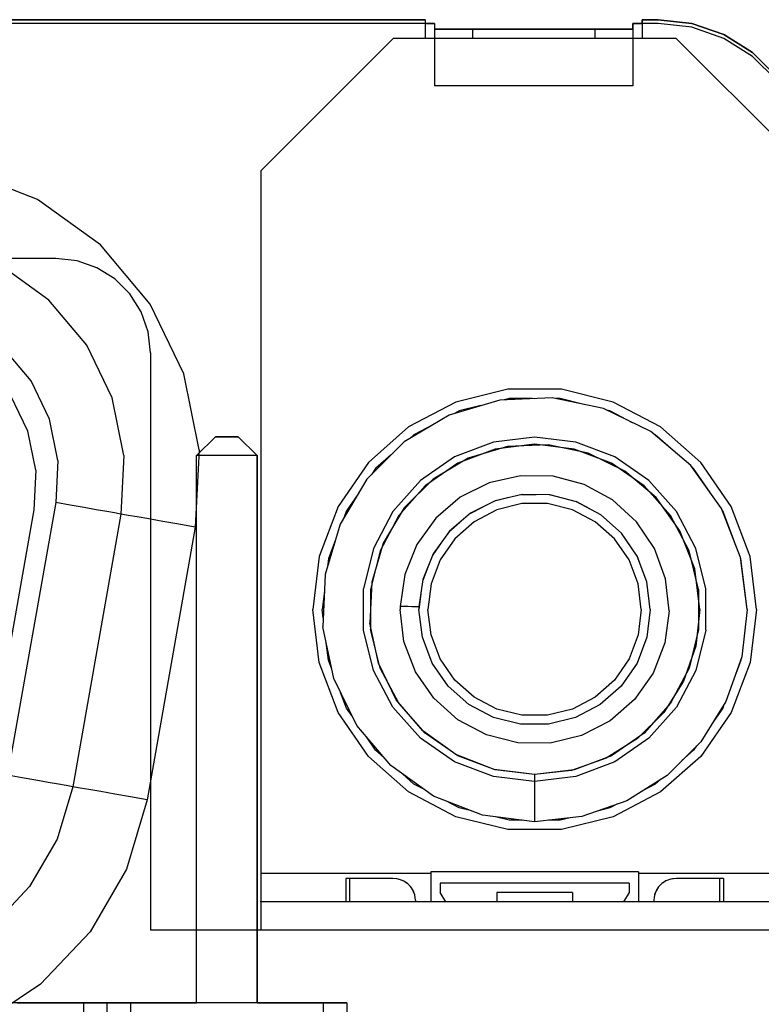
# Model space of a CAD drawing. Header units: inches. Extents: x 0 to 297, y -210 to 0.
# Tile 30 of 82: x 131.31 to 135.24, y -175.68 to -170.46. Entities that reach past the tile are written whole.
import ezdxf

# ---------------------------------------------------------------- set-up
doc = ezdxf.new("R2010")
doc.units = ezdxf.units.IN
doc.header["$MEASUREMENT"] = 0

msp = doc.modelspace()

# ---------------------------------------------------------------- linework, layer by layer
at = {"color": 18, "true_color": 0x000000}
for p, q in [((133.5108, -170.4801), (129.5858, -170.4801)), ((129.6108, -170.4601), (133.4608, -170.4601)), ((133.4608, -170.4601), (129.6108, -170.4601)), ((129.6108, -170.4601), (133.4608, -170.4601)), ((133.4608, -170.4601), (129.6108, -170.4601)), ((133.4608, -170.4601), (133.4608, -170.4801)), ((133.4608, -170.4601), (133.4608, -170.5601)), ((133.4608, -170.4601), (133.4608, -170.4801)), ((133.4608, -170.4601), (133.4608, -170.4801)), ((133.4608, -170.4801), (133.5108, -170.4801)), ((133.5108, -170.4801), (133.4608, -170.4801)), ((133.4608, -170.4801), (133.5108, -170.4801)), ((133.5108, -170.4801), (133.5108, -170.5101)), ((133.5108, -170.4801), (133.5108, -170.5101)), ((133.5108, -170.4801), (133.5108, -170.5101)), ((133.5108, -170.4801), (133.5108, -170.8101)), ((134.5608, -170.5101), (134.5608, -170.4801)), ((134.5608, -170.4801), (134.6108, -170.4801)), ((134.5608, -170.4801), (134.5608, -170.5101)), ((134.6108, -170.4801), (134.5608, -170.4801)), ((134.5608, -170.5101), (134.5608, -170.4801)), ((134.5608, -170.4801), (134.6108, -170.4801)), ((134.5608, -170.4801), (134.5608, -170.8101)), ((134.6958, -170.4801), (134.5608, -170.4801)), ((134.6108, -170.4801), (134.6108, -170.4601)), ((134.6108, -170.4601), (134.6958, -170.4601)), ((134.6108, -170.4601), (134.6108, -170.5601)), ((134.6958, -170.4601), (134.6108, -170.4601)), ((134.6108, -170.4801), (134.6108, -170.4601)), ((134.6108, -170.4601), (134.6958, -170.4601)), ((134.6958, -170.4601), (134.6108, -170.4601)), ((134.6108, -170.4601), (134.6108, -170.4801)), ((134.6958, -170.4601), (134.8738, -170.4801)), ((134.8738, -170.4801), (134.6958, -170.4601)), ((134.6958, -170.4601), (134.8738, -170.4801)), ((134.8738, -170.4801), (134.6958, -170.4601)), ((134.8738, -170.5001), (134.6958, -170.4801)), ((134.8738, -170.4801), (135.0428, -170.5391)), ((135.0428, -170.5391), (134.8738, -170.4801)), ((134.8738, -170.4801), (135.0428, -170.5391)), ((135.0428, -170.5391), (134.8738, -170.4801)), ((135.0428, -170.5591), (134.8738, -170.5001)), ((133.2908, -170.5601), (132.5908, -171.2601)), ((134.7908, -170.5601), (133.2908, -170.5601)), ((133.5108, -170.5101), (134.5608, -170.5101)), ((133.5108, -170.5101), (133.5108, -170.5601)), ((133.7118, -170.5101), (133.5108, -170.5101)), ((133.5108, -170.5101), (134.5608, -170.5101)), ((134.5608, -170.5101), (133.5108, -170.5101)), ((134.3598, -170.5101), (133.7118, -170.5101)), ((133.7118, -170.5101), (133.7118, -170.5601)), ((134.5608, -170.5101), (134.3598, -170.5101)), ((134.3598, -170.5101), (134.3598, -170.5601)), ((134.5608, -170.5101), (134.5608, -170.5601)), ((135.4908, -171.2601), (134.7908, -170.5601)), ((135.0428, -170.5391), (135.1948, -170.6346)), ((135.1948, -170.6346), (135.0428, -170.5391)), ((135.0428, -170.5391), (135.1948, -170.6346)), ((135.1948, -170.6346), (135.0428, -170.5391)), ((135.1948, -170.6546), (135.0428, -170.5591)), ((135.1948, -170.6346), (135.3213, -170.7611)), ((135.3213, -170.7611), (135.1948, -170.6346)), ((135.1948, -170.6346), (135.3213, -170.7611)), ((135.3213, -170.7611), (135.1948, -170.6346)), ((135.3213, -170.7811), (135.1948, -170.6546)), ((134.5608, -170.8101), (133.5108, -170.8101)), ((134.5608, -170.8101), (133.5108, -170.8101)), ((131.4073, -171.4136), (131.0253, -171.2636)), ((132.5908, -171.2601), (132.5908, -174.9851)), ((131.7408, -171.6531), (131.4073, -171.4136)), ((132.0043, -171.9676), (131.7408, -171.6531)), ((131.5058, -171.7251), (119.9158, -171.7251)), ((131.6173, -171.7376), (131.5058, -171.7251)), ((131.7228, -171.7746), (131.6173, -171.7376)), ((131.4683, -171.9461), (131.2163, -171.7646)), ((131.8173, -171.8341), (131.7228, -171.7746)), ((131.8968, -171.9136), (131.8173, -171.8341)), ((131.9563, -172.0081), (131.8968, -171.9136)), ((131.6683, -172.1846), (131.4683, -171.9461)), ((132.1823, -172.3371), (132.0043, -171.9676)), ((131.9933, -172.1136), (131.9563, -172.0081)), ((132.0058, -172.2251), (131.9933, -172.1136)), ((131.3743, -172.3741), (131.2303, -172.2031)), ((131.8033, -172.4646), (131.6683, -172.1846)), ((132.0058, -172.2251), (132.0058, -175.2851)), ((131.4713, -172.5761), (131.3743, -172.3741)), ((132.2638, -172.7391), (132.1823, -172.3371)), ((133.8993, -172.4186), (133.6243, -172.4866)), ((134.1823, -172.4186), (133.8993, -172.4186)), ((134.4573, -172.4866), (134.1823, -172.4186)), ((131.3568, -172.6401), (131.2653, -172.4501)), ((131.3568, -172.6401), (131.2653, -172.4501)), ((131.8648, -172.7691), (131.8033, -172.4646)), ((133.6243, -172.4866), (133.3733, -172.6181)), ((133.8558, -172.4756), (133.5888, -172.5551)), ((134.1338, -172.4641), (133.8558, -172.4756)), ((133.9053, -172.4681), (133.8803, -172.4746)), ((134.0283, -172.4681), (133.9053, -172.4681)), ((134.4063, -172.5211), (134.1338, -172.4641)), ((134.1763, -172.4681), (134.1543, -172.4681)), ((134.3013, -172.4991), (134.1763, -172.4681)), ((134.7083, -172.6181), (134.4573, -172.4866)), ((133.6418, -172.5331), (133.6158, -172.5466)), ((133.7568, -172.5051), (133.6418, -172.5331)), ((134.6563, -172.6431), (134.4063, -172.5211)), ((134.4398, -172.5331), (134.4218, -172.5286)), ((134.5593, -172.5961), (134.4398, -172.5331)), ((131.5158, -172.7951), (131.4713, -172.5761)), ((133.5888, -172.5551), (133.3498, -172.6971)), ((131.3983, -172.8466), (131.3568, -172.6401)), ((131.3983, -172.8466), (131.3568, -172.6401)), ((133.3733, -172.6181), (133.1613, -172.8061)), ((133.5023, -172.6066), (133.4018, -172.6591)), ((134.8683, -172.8231), (134.6563, -172.6431)), ((134.9203, -172.8061), (134.7083, -172.6181)), ((132.2508, -172.7701), (132.3508, -172.6701)), ((132.3508, -172.6701), (132.2508, -172.7701)), ((132.3508, -172.6701), (132.4708, -172.6701)), ((132.4708, -172.6701), (132.3508, -172.6701)), ((132.4708, -172.6701), (132.5708, -172.7701)), ((132.5708, -172.7701), (132.4708, -172.6701)), ((133.3498, -172.6971), (133.1528, -172.8941)), ((133.4018, -172.6591), (133.3773, -172.6811)), ((133.8223, -172.6991), (133.6168, -172.7771)), ((134.0408, -172.6726), (133.8223, -172.6991)), ((133.8223, -172.6991), (133.8223, -172.6991)), ((134.0408, -172.6726), (134.0408, -172.6726)), ((134.2593, -172.6991), (134.0408, -172.6726)), ((134.2593, -172.6991), (134.2593, -172.6991)), ((134.4648, -172.7771), (134.2593, -172.6991)), ((134.6798, -172.6591), (134.6668, -172.6526)), ((134.7868, -172.7541), (134.6798, -172.6591)), ((132.2638, -172.7391), (132.2433, -173.1491)), ((133.8313, -172.7356), (133.6343, -172.8101)), ((133.8968, -172.7221), (133.6893, -172.7836)), ((134.0408, -172.7101), (133.8313, -172.7356)), ((134.1133, -172.7131), (133.8968, -172.7221)), ((134.2503, -172.7356), (134.0408, -172.7101)), ((134.3248, -172.7576), (134.1133, -172.7131)), ((134.4473, -172.8101), (134.2503, -172.7356)), ((131.5158, -172.7951), (131.5048, -173.0191)), ((131.8648, -172.7691), (131.8493, -173.0796)), ((132.2508, -175.6701), (132.2508, -172.7701)), ((132.5708, -172.7701), (132.2508, -172.7701)), ((132.2508, -175.6701), (132.2508, -172.7701)), ((132.5708, -172.7701), (132.5708, -175.6701)), ((132.5708, -175.6701), (132.5708, -172.7701)), ((133.2803, -172.7666), (133.1988, -172.8391)), ((133.6168, -172.7771), (133.4358, -172.9021)), ((133.6893, -172.7836), (133.5033, -172.8946)), ((133.6168, -172.7771), (133.6168, -172.7771)), ((134.5193, -172.8526), (134.3248, -172.7576)), ((134.4648, -172.7771), (134.4648, -172.7771)), ((134.6458, -172.9021), (134.4648, -172.7771)), ((131.3983, -172.8466), (131.3878, -173.0571)), ((131.3983, -172.8466), (131.3878, -173.0571)), ((133.1613, -172.8061), (133.0003, -173.0391)), ((133.1988, -172.8391), (133.1778, -172.8691)), ((133.6343, -172.8101), (133.4608, -172.9301)), ((134.6208, -172.9301), (134.4473, -172.8101)), ((134.6848, -172.9926), (134.5193, -172.8526)), ((135.0303, -173.0496), (134.8683, -172.8231)), ((134.8828, -172.8391), (134.8748, -172.8316)), ((134.9703, -172.9661), (134.8828, -172.8391)), ((135.0813, -173.0391), (134.9203, -172.8061)), ((133.1528, -172.8941), (133.0108, -173.1331)), ((133.4358, -172.9021), (133.2898, -173.0666)), ((133.5033, -172.8946), (133.3503, -173.0476)), ((133.4358, -172.9021), (133.4358, -172.9021)), ((133.9668, -172.8766), (133.8003, -172.9146)), ((134.1383, -172.8791), (133.9668, -172.8766)), ((134.3038, -172.9226), (134.1383, -172.8791)), ((134.7918, -173.0666), (134.6458, -172.9021)), ((133.4608, -172.9301), (133.3208, -173.0881)), ((133.8003, -172.9146), (133.6473, -172.9911)), ((134.4538, -173.0046), (134.3038, -172.9226)), ((134.7608, -173.0881), (134.6208, -172.9301)), ((133.1043, -172.9761), (133.0448, -173.0621)), ((133.6473, -172.9911), (133.5168, -173.1021)), ((133.8313, -173.0096), (133.7008, -173.0756)), ((133.9038, -172.9926), (133.8278, -173.0116)), ((133.9743, -172.9761), (133.8313, -173.0096)), ((134.0498, -172.9771), (133.9708, -172.9771)), ((134.1208, -172.9781), (133.9743, -172.9761)), ((134.1958, -172.9971), (134.1178, -172.9776)), ((134.2628, -173.0141), (134.1208, -172.9781)), ((134.5803, -173.1201), (134.4538, -173.0046)), ((134.8103, -173.1686), (134.6848, -172.9926)), ((131.3878, -173.0571), (131.1498, -174.4071)), ((131.3878, -173.0571), (131.1498, -174.4071)), ((131.5048, -173.0191), (131.2498, -174.4641)), ((131.5813, -173.0326), (131.5048, -173.0191)), ((131.6543, -173.0451), (131.5813, -173.0326)), ((131.7193, -173.0566), (131.6543, -173.0451)), ((131.7743, -173.0666), (131.7193, -173.0566)), ((133.0003, -173.0391), (132.8998, -173.3041)), ((133.0448, -173.0621), (133.0303, -173.1001)), ((133.3503, -173.0476), (133.2393, -173.2336)), ((133.7658, -173.0426), (133.6968, -173.0786)), ((133.8403, -173.0566), (133.7198, -173.1201)), ((133.8403, -173.0566), (133.7198, -173.1201)), ((133.9728, -173.0241), (133.8403, -173.0566)), ((133.9728, -173.0241), (133.8403, -173.0566)), ((134.1088, -173.0241), (133.9728, -173.0241)), ((134.1088, -173.0241), (133.9728, -173.0241)), ((134.2413, -173.0566), (134.1088, -173.0241)), ((134.2413, -173.0566), (134.1088, -173.0241)), ((134.3618, -173.1201), (134.2413, -173.0566)), ((134.3618, -173.1201), (134.2413, -173.0566)), ((134.3328, -173.0516), (134.2603, -173.0136)), ((134.3923, -173.0836), (134.2628, -173.0141)), ((135.1313, -173.3091), (135.0303, -173.0496)), ((135.0368, -173.0621), (135.0328, -173.0561)), ((135.0993, -173.2271), (135.0368, -173.0621)), ((135.1818, -173.3041), (135.0813, -173.0391)), ((131.8493, -173.0796), (131.5943, -174.5246)), ((131.8153, -173.0736), (131.7743, -173.0666)), ((131.8408, -173.0781), (131.8153, -173.0736)), ((131.8493, -173.0796), (131.8408, -173.0781)), ((131.8593, -173.0816), (131.8493, -173.0796)), ((131.8883, -173.0866), (131.8593, -173.0816)), ((131.9353, -173.0946), (131.8883, -173.0866)), ((131.9978, -173.1056), (131.9353, -173.0946)), ((132.0723, -173.1191), (131.9978, -173.1056)), ((133.2898, -173.0666), (133.1878, -173.2616)), ((133.3208, -173.0881), (133.2228, -173.2746)), ((133.5168, -173.1021), (133.4168, -173.2411)), ((133.7008, -173.0756), (133.5893, -173.1711)), ((134.4533, -173.1381), (134.3903, -173.0826)), ((134.5013, -173.1811), (134.3923, -173.0836)), ((134.8588, -173.2746), (134.7608, -173.0881)), ((134.8938, -173.2616), (134.7918, -173.0666)), ((132.2433, -173.1491), (131.9883, -174.5941)), ((132.1558, -173.1336), (132.0723, -173.1191)), ((132.2433, -173.1491), (132.1558, -173.1336)), ((133.0108, -173.1331), (132.9313, -173.4001)), ((133.6443, -173.1241), (133.5863, -173.1756)), ((133.7198, -173.1201), (133.6178, -173.2106)), ((133.7198, -173.1201), (133.6178, -173.2106)), ((134.4638, -173.2106), (134.3618, -173.1201)), ((134.4638, -173.2106), (134.3618, -173.1201)), ((134.6758, -173.2621), (134.5803, -173.1201)), ((134.8888, -173.3701), (134.8103, -173.1686)), ((133.5893, -173.1711), (133.5038, -173.2906)), ((133.6178, -173.2106), (133.5403, -173.3226)), ((133.6178, -173.2106), (133.5403, -173.3226)), ((134.5413, -173.3226), (134.4638, -173.2106)), ((134.5413, -173.3226), (134.4638, -173.2106)), ((134.5503, -173.2531), (134.5003, -173.1801)), ((134.5843, -173.3021), (134.5013, -173.1811)), ((132.9843, -173.2216), (132.9483, -173.3161)), ((133.1878, -173.2616), (133.1348, -173.4751)), ((133.2393, -173.2336), (133.1778, -173.4411)), ((133.4168, -173.2411), (133.3528, -173.4001)), ((133.5453, -173.2321), (133.5018, -173.2956)), ((134.7348, -173.4226), (134.6758, -173.2621)), ((134.9468, -173.4751), (134.8938, -173.2616)), ((132.8998, -173.3041), (132.8658, -173.5851)), ((132.9483, -173.3161), (132.9433, -173.3596)), ((133.2228, -173.2746), (133.1723, -173.4796)), ((133.5038, -173.2906), (133.4493, -173.4266)), ((133.5403, -173.3226), (133.4923, -173.4501)), ((133.5403, -173.3226), (133.4923, -173.4501)), ((134.5893, -173.4501), (134.5413, -173.3226)), ((134.5893, -173.4501), (134.5413, -173.3226)), ((134.6183, -173.3931), (134.5833, -173.3016)), ((134.6358, -173.4396), (134.5843, -173.3021)), ((134.9093, -173.4796), (134.8588, -173.2746)), ((135.1658, -173.5851), (135.1313, -173.3091)), ((135.1333, -173.3161), (135.1318, -173.3126)), ((135.1658, -173.5851), (135.1333, -173.3161)), ((135.2158, -173.5851), (135.1818, -173.3041)), ((133.4753, -173.3611), (133.4483, -173.4326)), ((134.9158, -173.5851), (134.8888, -173.3701)), ((132.9313, -173.4001), (132.9198, -173.6781)), ((133.3528, -173.4001), (133.3283, -173.5691)), ((133.4493, -173.4266), (133.4283, -173.5716)), ((134.7533, -173.5931), (134.7348, -173.4226)), ((133.1348, -173.6951), (133.1348, -173.4751)), ((133.1778, -173.4411), (133.1688, -173.6576)), ((133.1723, -173.4796), (133.1723, -173.6906)), ((133.4923, -173.4501), (133.4758, -173.5851)), ((133.4923, -173.4501), (133.4758, -173.5851)), ((134.6058, -173.5851), (134.5893, -173.4501)), ((134.6058, -173.5851), (134.5893, -173.4501)), ((134.6533, -173.5851), (134.6358, -173.4391)), ((134.6533, -173.5851), (134.6358, -173.4396)), ((134.9093, -173.4796), (134.9093, -173.6906)), ((134.9468, -173.6951), (134.9468, -173.4751)), ((132.9273, -173.4891), (132.9158, -173.5851)), ((133.4383, -173.5026), (133.4283, -173.5851)), ((132.8998, -173.8661), (132.8658, -173.5851)), ((132.9213, -173.6321), (132.9158, -173.5851)), ((133.3283, -173.5691), (133.3283, -173.5746)), ((133.3508, -173.5696), (133.3283, -173.5691)), ((133.3283, -173.5746), (133.3283, -173.5796)), ((133.3283, -173.5796), (133.3283, -173.5851)), ((133.3488, -173.7551), (133.3283, -173.5851)), ((133.3718, -173.5701), (133.3508, -173.5696)), ((133.3908, -173.5706), (133.3718, -173.5701)), ((133.4068, -173.5711), (133.3908, -173.5706)), ((133.4183, -173.5711), (133.4068, -173.5711)), ((133.4258, -173.5716), (133.4183, -173.5711)), ((133.4283, -173.5716), (133.4258, -173.5716)), ((133.4283, -173.5716), (133.4283, -173.5761)), ((133.4283, -173.5761), (133.4283, -173.5806)), ((133.4283, -173.5806), (133.4283, -173.5851)), ((133.4463, -173.7316), (133.4283, -173.5851)), ((133.4923, -173.7201), (133.4758, -173.5851)), ((133.4923, -173.7201), (133.4758, -173.5851)), ((134.6058, -173.5851), (134.5893, -173.7201)), ((134.6058, -173.5851), (134.5893, -173.7201)), ((134.6533, -173.5851), (134.6353, -173.7316)), ((134.9158, -173.5851), (134.8938, -173.7796)), ((135.1658, -173.5851), (135.1378, -173.8356)), ((135.2158, -173.5851), (135.1818, -173.8661)), ((134.7533, -173.5931), (134.7308, -173.7626)), ((132.9768, -173.9506), (132.9198, -173.6781)), ((133.2133, -173.8691), (133.1688, -173.6576)), ((133.2228, -173.8956), (133.1723, -173.6906)), ((134.9093, -173.6906), (134.8588, -173.8956)), ((133.1878, -173.9086), (133.1348, -173.6951)), ((133.4983, -173.8696), (133.4463, -173.7316)), ((133.5403, -173.8476), (133.4923, -173.7201)), ((133.5403, -173.8476), (133.4923, -173.7201)), ((134.5893, -173.7201), (134.5413, -173.8476)), ((134.5893, -173.7201), (134.5413, -173.8476)), ((134.6353, -173.7316), (134.5833, -173.8696)), ((134.9468, -173.6951), (134.8938, -173.9086)), ((132.9483, -173.8541), (132.9373, -173.7621)), ((133.4093, -173.9151), (133.3488, -173.7551)), ((134.7308, -173.7626), (134.6688, -173.9221)), ((134.8938, -173.7796), (134.8293, -173.9646)), ((135.1378, -173.8356), (135.0543, -174.0731)), ((135.1343, -173.8451), (135.1333, -173.8541)), ((133.0003, -174.1311), (132.8998, -173.8661)), ((132.9668, -173.9021), (132.9483, -173.8541)), ((133.3083, -174.0636), (133.2133, -173.8691)), ((133.3208, -174.0821), (133.2228, -173.8956)), ((133.5823, -173.9911), (133.4983, -173.8696)), ((133.6178, -173.9596), (133.5403, -173.8476)), ((133.6178, -173.9596), (133.5403, -173.8476)), ((134.5413, -173.8476), (134.4638, -173.9596)), ((134.5413, -173.8476), (134.4638, -173.9596)), ((134.5833, -173.8696), (134.4993, -173.9911)), ((134.8588, -173.8956), (134.7608, -174.0821)), ((135.1818, -173.8661), (135.0813, -174.1311)), ((135.1333, -173.8541), (135.1058, -173.9266)), ((133.0988, -174.2006), (132.9768, -173.9506)), ((133.2898, -174.1036), (133.1878, -173.9086)), ((133.5063, -174.0561), (133.4093, -173.9151)), ((134.6688, -173.9221), (134.5703, -174.0621)), ((134.8938, -173.9086), (134.7918, -174.1036)), ((133.6928, -174.0891), (133.5823, -173.9911)), ((133.7198, -174.0501), (133.6178, -173.9596)), ((133.7198, -174.0501), (133.6178, -173.9596)), ((134.4638, -173.9596), (134.3618, -174.0501)), ((134.4638, -173.9596), (134.3618, -174.0501)), ((134.4993, -173.9911), (134.3888, -174.0891)), ((134.8293, -173.9646), (134.7248, -174.1306)), ((133.0448, -174.1081), (133.0133, -174.0251)), ((133.8403, -174.1136), (133.7198, -174.0501)), ((133.8403, -174.1136), (133.7198, -174.0501)), ((134.3618, -174.0501), (134.2413, -174.1136)), ((134.3618, -174.0501), (134.2413, -174.1136)), ((133.4358, -174.2681), (133.2898, -174.1036)), ((133.4483, -174.2291), (133.3083, -174.0636)), ((133.4608, -174.2401), (133.3208, -174.0821)), ((133.6343, -174.1701), (133.5063, -174.0561)), ((133.8238, -174.1576), (133.6928, -174.0891)), ((134.3888, -174.0891), (134.2578, -174.1576)), ((134.5703, -174.0621), (134.4408, -174.1746)), ((134.7608, -174.0821), (134.6208, -174.2401)), ((134.7918, -174.1036), (134.6458, -174.2681)), ((135.0543, -174.0731), (134.9203, -174.2866)), ((135.0438, -174.0906), (135.0368, -174.1081)), ((133.1613, -174.3641), (133.0003, -174.1311)), ((133.0758, -174.1531), (133.0448, -174.1081)), ((133.9668, -174.1931), (133.8238, -174.1576)), ((133.9728, -174.1461), (133.8403, -174.1136)), ((133.9728, -174.1461), (133.8403, -174.1136)), ((134.1088, -174.1461), (133.9728, -174.1461)), ((134.1088, -174.1461), (133.9728, -174.1461)), ((134.2413, -174.1136), (134.1088, -174.1461)), ((134.2413, -174.1136), (134.1088, -174.1461)), ((134.2578, -174.1576), (134.1148, -174.1931)), ((134.7248, -174.1306), (134.5863, -174.2691)), ((135.0813, -174.1311), (134.9203, -174.3641)), ((135.0368, -174.1081), (134.9883, -174.1781)), ((133.2788, -174.4126), (133.0988, -174.2006)), ((133.7853, -174.2501), (133.6343, -174.1701)), ((134.1148, -174.1931), (133.9668, -174.1931)), ((134.4408, -174.1746), (134.2888, -174.2531)), ((133.1988, -174.3311), (133.1503, -174.2611)), ((133.6243, -174.3546), (133.4483, -174.2291)), ((133.6343, -174.3601), (133.4608, -174.2401)), ((133.9513, -174.2921), (133.7853, -174.2501)), ((134.2888, -174.2531), (134.1223, -174.2931)), ((134.6208, -174.2401), (134.4473, -174.3601)), ((133.4358, -174.2681), (133.4358, -174.2681)), ((133.6168, -174.3931), (133.4358, -174.2681)), ((134.1223, -174.2931), (133.9513, -174.2921)), ((134.5863, -174.2691), (134.4203, -174.3736)), ((134.6458, -174.2681), (134.4648, -174.3931)), ((134.9203, -174.2866), (134.7423, -174.4646)), ((134.8988, -174.3081), (134.8828, -174.3311)), ((133.3733, -174.5521), (133.1613, -174.3641)), ((133.2428, -174.3701), (133.1988, -174.3311)), ((133.8258, -174.4331), (133.6243, -174.3546)), ((133.8313, -174.4346), (133.6343, -174.3601)), ((134.4473, -174.3601), (134.2503, -174.4346)), ((134.9203, -174.3641), (134.7083, -174.5521)), ((134.8828, -174.3311), (134.8208, -174.3861)), ((133.5053, -174.5746), (133.2788, -174.4126)), ((133.6168, -174.3931), (133.6168, -174.3931)), ((133.8223, -174.4711), (133.6168, -174.3931)), ((134.4203, -174.3736), (134.2353, -174.4381)), ((134.4648, -174.3931), (134.2593, -174.4711)), ((134.4648, -174.3931), (134.4648, -174.3931)), ((131.3263, -174.4776), (131.2498, -174.4641)), ((133.4018, -174.5111), (133.3408, -174.4571)), ((133.8223, -174.4711), (133.8223, -174.4711)), ((134.0408, -174.4976), (133.8223, -174.4711)), ((134.0408, -174.4601), (133.8258, -174.4331)), ((134.0408, -174.4601), (133.8313, -174.4346)), ((134.2503, -174.4346), (134.0408, -174.4601)), ((134.2353, -174.4381), (134.0408, -174.4601)), ((134.0408, -174.4601), (134.0408, -174.7101)), ((134.2593, -174.4711), (134.0408, -174.4976)), ((134.2593, -174.4711), (134.2593, -174.4711)), ((134.7423, -174.4646), (134.5288, -174.5986)), ((131.3993, -174.4901), (131.3263, -174.4776)), ((131.4648, -174.5016), (131.3993, -174.4901)), ((131.5193, -174.5116), (131.4648, -174.5016)), ((131.5943, -174.5246), (131.5113, -174.8026)), ((131.5603, -174.5186), (131.5193, -174.5116)), ((131.5858, -174.5231), (131.5603, -174.5186)), ((131.5943, -174.5246), (131.5858, -174.5231)), ((131.6043, -174.5266), (131.5943, -174.5246)), ((133.4568, -174.5401), (133.4018, -174.5111)), ((134.0408, -174.4976), (134.0408, -174.4976)), ((134.6798, -174.5111), (134.6113, -174.5471)), ((134.7073, -174.4866), (134.6798, -174.5111)), ((131.6333, -174.5316), (131.6043, -174.5266)), ((131.6803, -174.5396), (131.6333, -174.5316)), ((131.7428, -174.5506), (131.6803, -174.5396)), ((131.8173, -174.5641), (131.7428, -174.5506)), ((131.9008, -174.5786), (131.8173, -174.5641)), ((133.6243, -174.6836), (133.3733, -174.5521)), ((133.7648, -174.6756), (133.5053, -174.5746)), ((134.7083, -174.5521), (134.4573, -174.6836)), ((131.9883, -174.5941), (131.8788, -174.9611)), ((131.9883, -174.5941), (131.9008, -174.5786)), ((133.6418, -174.6371), (133.5733, -174.6011)), ((134.5288, -174.5986), (134.2913, -174.6821)), ((134.4803, -174.6156), (134.4398, -174.6371)), ((133.7058, -174.6526), (133.6418, -174.6371)), ((134.0408, -174.7101), (133.7648, -174.6756)), ((134.4398, -174.6371), (134.3713, -174.6541)), ((133.8993, -174.7516), (133.6243, -174.6836)), ((133.9053, -174.7021), (133.8338, -174.6841)), ((133.9748, -174.7021), (133.9053, -174.7021)), ((134.2913, -174.6821), (134.0408, -174.7101)), ((134.1763, -174.7021), (134.1138, -174.7021)), ((134.2293, -174.6891), (134.1763, -174.7021)), ((134.4573, -174.6836), (134.1823, -174.7516)), ((134.1823, -174.7516), (133.8993, -174.7516)), ((131.5113, -174.8026), (131.3663, -175.0541)), ((131.8788, -174.9611), (131.6868, -175.2931)), ((132.5908, -174.9851), (132.5908, -175.0186)), ((133.4908, -174.9851), (132.5908, -174.9851)), ((134.5908, -174.9751), (133.4908, -174.9751)), ((133.4908, -174.9751), (133.4908, -174.9851)), ((133.4908, -174.9851), (133.4908, -175.0186)), ((134.5908, -174.9751), (134.5908, -174.9851)), ((134.5908, -174.9851), (134.5908, -175.0186)), ((135.4908, -174.9851), (134.5908, -174.9851)), ((132.5908, -175.0186), (132.5908, -175.0501)), ((133.0433, -175.0101), (133.0408, -175.0101)), ((133.0408, -175.0101), (133.0408, -175.0726)), ((133.0608, -175.0101), (133.0433, -175.0101)), ((133.0608, -175.0101), (133.0608, -175.1351)), ((133.2893, -175.0101), (133.0608, -175.0101)), ((133.3103, -175.0121), (133.2893, -175.0101)), ((133.3308, -175.0171), (133.3103, -175.0121)), ((133.3198, -175.0141), (133.3168, -175.0136)), ((133.3238, -175.0156), (133.3198, -175.0141)), ((133.3508, -175.0266), (133.3308, -175.0171)), ((133.3453, -175.0236), (133.3403, -175.0216)), ((133.3478, -175.0251), (133.3453, -175.0236)), ((133.3693, -175.0396), (133.3508, -175.0266)), ((133.3668, -175.0376), (133.3608, -175.0336)), ((133.3678, -175.0386), (133.3668, -175.0376)), ((133.3848, -175.0556), (133.3693, -175.0396)), ((133.4908, -175.0186), (133.4908, -175.0501)), ((133.5408, -175.0351), (133.5408, -175.0851)), ((134.5408, -175.0351), (133.5408, -175.0351)), ((134.5408, -175.0351), (134.5408, -175.0851)), ((134.5908, -175.0186), (134.5908, -175.0501)), ((134.7148, -175.0376), (134.6978, -175.0546)), ((134.7123, -175.0396), (134.7013, -175.0511)), ((134.7138, -175.0386), (134.7123, -175.0396)), ((134.7363, -175.0236), (134.7148, -175.0376)), ((134.7308, -175.0266), (134.7208, -175.0336)), ((134.7338, -175.0251), (134.7308, -175.0266)), ((134.7618, -175.0141), (134.7363, -175.0236)), ((134.7508, -175.0171), (134.7413, -175.0216)), ((134.7578, -175.0156), (134.7508, -175.0171)), ((134.7923, -175.0101), (134.7618, -175.0141)), ((134.7713, -175.0121), (134.7648, -175.0136)), ((134.7923, -175.0101), (134.7713, -175.0121)), ((135.0208, -175.0101), (134.7923, -175.0101)), ((135.0208, -175.0101), (135.0208, -175.1351)), ((135.0383, -175.0101), (135.0208, -175.0101)), ((135.0408, -175.0101), (135.0383, -175.0101)), ((135.0408, -175.0101), (135.0408, -175.0726)), ((131.3663, -175.0541), (131.1668, -175.2651)), ((132.5908, -175.0501), (132.5908, -175.0786)), ((132.5908, -175.0786), (132.5908, -175.1026)), ((133.0408, -175.0726), (133.0408, -175.1351)), ((133.3838, -175.0546), (133.3803, -175.0511)), ((133.3843, -175.0551), (133.3838, -175.0546)), ((133.3968, -175.0746), (133.3848, -175.0556)), ((133.4058, -175.0976), (133.3968, -175.0746)), ((133.3978, -175.0761), (133.3973, -175.0751)), ((133.4018, -175.0871), (133.3978, -175.0761)), ((133.4093, -175.1251), (133.4058, -175.0976)), ((133.4058, -175.0991), (133.4058, -175.0981)), ((133.4083, -175.1121), (133.4058, -175.0991)), ((133.4908, -175.0501), (133.4908, -175.0786)), ((133.4908, -175.0786), (133.4908, -175.1026)), ((133.5698, -175.1351), (133.5408, -175.0851)), ((133.8408, -175.0851), (133.8408, -175.1351)), ((133.8468, -175.0851), (133.8408, -175.0851)), ((133.8638, -175.0851), (133.8468, -175.0851)), ((133.8913, -175.0851), (133.8638, -175.0851)), ((133.9273, -175.0851), (133.8913, -175.0851)), ((133.9698, -175.0851), (133.9273, -175.0851)), ((134.0168, -175.0851), (133.9698, -175.0851)), ((134.0648, -175.0851), (134.0168, -175.0851)), ((134.1118, -175.0851), (134.0648, -175.0851)), ((134.1543, -175.0851), (134.1118, -175.0851)), ((134.1903, -175.0851), (134.1543, -175.0851)), ((134.2178, -175.0851), (134.1903, -175.0851)), ((134.2348, -175.0851), (134.2178, -175.0851)), ((134.2408, -175.0851), (134.2348, -175.0851)), ((134.2408, -175.0851), (134.2408, -175.1351)), ((134.5408, -175.0851), (134.5118, -175.1351)), ((134.5908, -175.0501), (134.5908, -175.0786)), ((134.5908, -175.0786), (134.5908, -175.1026)), ((134.6758, -175.0991), (134.6733, -175.1121)), ((134.6838, -175.0761), (134.6758, -175.0991)), ((134.6798, -175.0871), (134.6758, -175.0976)), ((134.6758, -175.0976), (134.6758, -175.0981)), ((134.6978, -175.0546), (134.6838, -175.0761)), ((134.6848, -175.0746), (134.6843, -175.0751)), ((134.6968, -175.0556), (134.6848, -175.0746)), ((134.6973, -175.0551), (134.6968, -175.0556)), ((135.0408, -175.0726), (135.0408, -175.1351)), ((132.5908, -175.1026), (132.5908, -175.1201)), ((132.5908, -175.1201), (132.5908, -175.1311)), ((132.5908, -175.1351), (132.5908, -175.1311)), ((132.5908, -175.1351), (132.5908, -175.2851)), ((135.4908, -175.1351), (132.5908, -175.1351)), ((133.4093, -175.1251), (133.4083, -175.1121)), ((133.4093, -175.1251), (133.4093, -175.1351)), ((133.4908, -175.1026), (133.4908, -175.1201)), ((133.4908, -175.1201), (133.4908, -175.1311)), ((133.4908, -175.1351), (133.4908, -175.1311)), ((134.5908, -175.1026), (134.5908, -175.1201)), ((134.5908, -175.1201), (134.5908, -175.1311)), ((134.5908, -175.1311), (134.5908, -175.1351)), ((134.6733, -175.1121), (134.6723, -175.1251)), ((134.6723, -175.1251), (134.6723, -175.1351)), ((131.6868, -175.2931), (131.4243, -175.5716)), ((135.4958, -175.2851), (132.0058, -175.2851)), ((131.4243, -175.5716), (131.1038, -175.7821)), ((131.6508, -175.6701), (130.6308, -175.6701)), ((131.3008, -175.6701), (131.6508, -175.6701)), ((131.6508, -175.6701), (131.7758, -175.6701)), ((131.6508, -175.6701), (131.6508, -176.9401)), ((131.7758, -175.6701), (131.6508, -175.6701)), ((131.7758, -175.6701), (131.9008, -175.6701)), ((131.7758, -175.6701), (131.7758, -176.6901)), ((131.9008, -175.6701), (131.7758, -175.6701)), ((131.9008, -175.6701), (132.2508, -175.6701)), ((131.9008, -175.6701), (131.9008, -176.9401)), ((132.9208, -175.6701), (131.9008, -175.6701)), ((132.5708, -175.6701), (132.9208, -175.6701)), ((132.9208, -175.6701), (133.0458, -175.6701)), ((132.9208, -175.6701), (132.9208, -176.9401)), ((133.0458, -175.6701), (132.9208, -175.6701)), ((133.0458, -175.6701), (133.0458, -176.6901)), ((133.0458, -175.6701), (133.0458, -176.6901))]:
    msp.add_line(p, q, dxfattribs=at)

doc.saveas('drawing.dxf')
